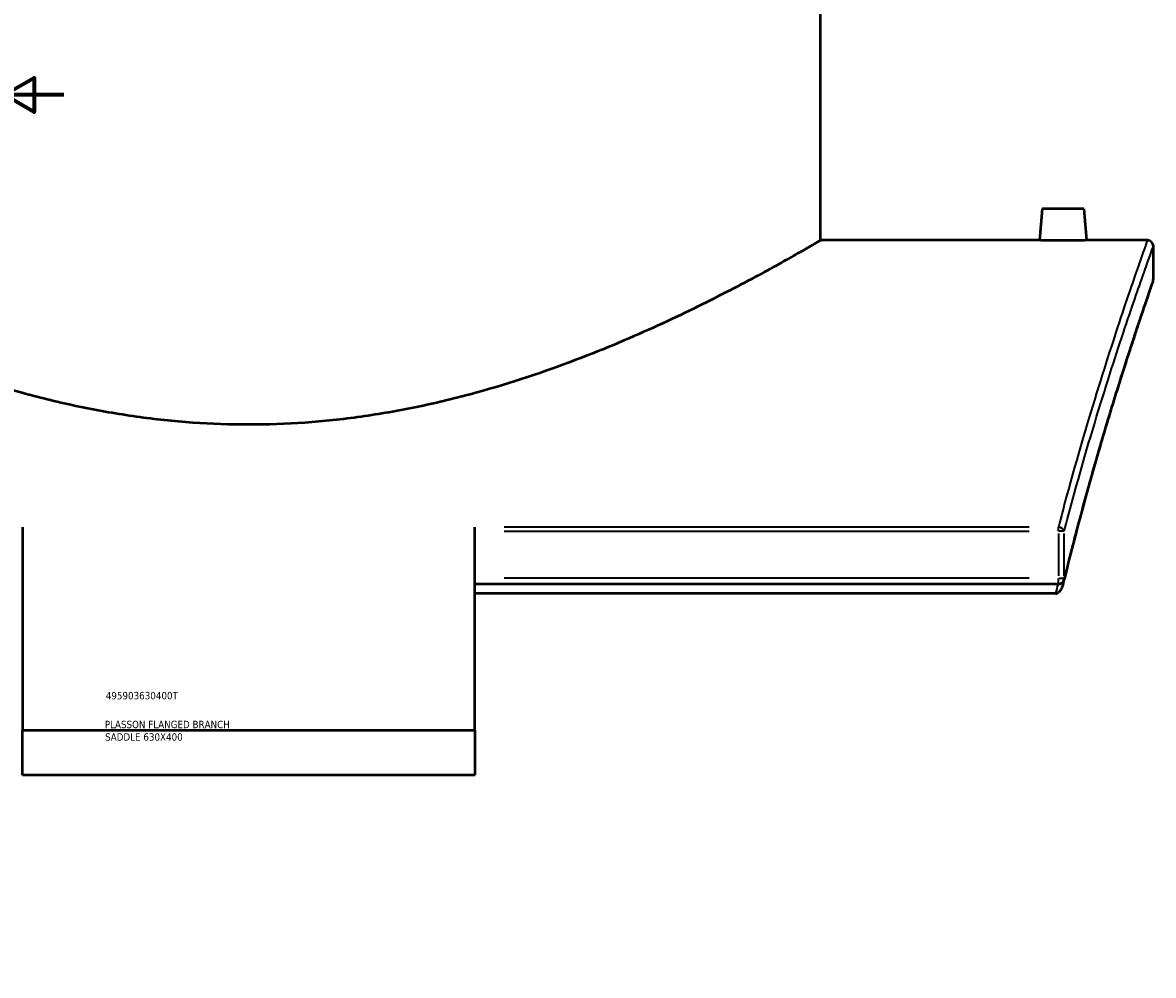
# Model space of a CAD drawing. Header units: millimetres. Extents: x -674 to 1228, y -345 to 992.
# Tile 8 of 12: x 827 to 1208, y 0 to 321. Entities that reach past the tile are written whole.
import ezdxf

# ---------------------------------------------------------------- set-up
doc = ezdxf.new("R2010")
doc.units = ezdxf.units.MM
for name, color, linetype, lineweight in [('Border (ANSI)', 7, 'Continuous', 70), ('Title (ISO)', 7, 'Continuous', 50), ('Visible (ANSI)', 7, 'Continuous', 50), ('Visible Narrow (ANSI)', 7, 'Continuous', 35)]:
    doc.layers.add(name, color=color, linetype=linetype, lineweight=lineweight)
doc.styles.add('Note Text (ANSI)', font='tahoma.ttf')
doc.styles.add('Note Text (ISO)', font='tahoma.ttf')

# ---------------------------------------------------------------- blocks, each defined once
blk = doc.blocks.new('Borders Default Border')
at = {"layer": 'Border (ANSI)'}
for p, q in [((70.08, 574), (70.08, 576.8)), ((140.17, 574), (140.17, 576.8)), ((210.25, 574), (210.25, 576.8)), ((280.33, 574), (280.33, 576.8)), ((350.42, 574), (350.42, 576.8)), ((490.58, 574), (490.58, 576.8)), ((560.67, 574), (560.67, 576.8)), ((630.75, 574), (630.75, 576.8)), ((700.83, 574), (700.83, 576.8)), ((770.92, 574), (770.92, 576.8)), ((20, 519.75), (17.2, 519.75)), ((821, 519.75), (823.8, 519.75)), ((20, 445.5), (17.2, 445.5)), ((821, 445.5), (823.8, 445.5)), ((20, 371.25), (17.2, 371.25)), ((821, 371.25), (823.8, 371.25)), ((20, 222.75), (17.2, 222.75)), ((821, 222.75), (823.8, 222.75)), ((20, 148.5), (17.2, 148.5)), ((821, 148.5), (823.8, 148.5)), ((20, 74.25), (17.2, 74.25)), ((821, 74.25), (823.8, 74.25)), ((70.08, 20), (70.08, 17.2)), ((140.17, 20), (140.17, 17.2)), ((210.25, 20), (210.25, 17.2)), ((280.33, 20), (280.33, 17.2)), ((350.42, 20), (350.42, 17.2)), ((490.58, 20), (490.58, 17.2)), ((560.67, 20), (560.67, 17.2)), ((630.75, 20), (630.75, 17.2)), ((700.83, 20), (700.83, 17.2)), ((770.92, 20), (770.92, 17.2))]:
    blk.add_line(p, q, dxfattribs=at)
at = {"layer": 'Border (ANSI)', "flags": 128}
for points in [[(420.5, 594), (420.5, 574), (414.73, 584), (426.27, 584), (420.5, 574)], [(20, 20), (20, 574), (821, 574), (821, 20), (20, 20)], [(0, 297), (20, 297), (10, 302.77), (10, 291.23), (20, 297)], [(841, 297), (821, 297), (831, 302.77), (831, 291.23), (821, 297)], [(420.5, 0), (420.5, 20), (414.73, 10), (426.27, 10), (420.5, 20)]]:
    blk.add_lwpolyline(points, dxfattribs=at)
at = {"layer": 'Border (ANSI)', "color": 5, "true_color": 0x0000ff, "char_height": 2.4, "attachment_point": 7, "style": 'Note Text (ANSI)'}
for s, insert in [('1', (34.5, 574.4)), ('2', (104.4, 574.4)), ('3', (174.46, 574.35)), ('4', (244.45, 574.4)), ('5', (314.67, 574.35)), ('6', (384.69, 574.35)), ('7', (454.8, 574.4)), ('8', (524.84, 574.35)), ('9', (594.92, 574.35)), ('10', (664.35, 574.35)), ('11', (734.43, 574.4)), ('12', (804.52, 574.4)), ('A', (17.38, 555.68)), ('A', (821.58, 555.68)), ('B', (17.67, 481.43)), ('B', (821.87, 481.43)), ('C', (17.51, 407.13)), ('C', (821.71, 407.13)), ('D', (17.52, 332.93)), ('D', (821.72, 332.93)), ('E', (17.71, 258.68)), ('E', (821.91, 258.68)), ('F', (17.78, 184.43)), ('F', (821.98, 184.43)), ('G', (17.4, 110.13)), ('G', (821.6, 110.13)), ('H', (17.53, 35.93)), ('H', (821.73, 35.93)), ('1', (34.5, 17.2)), ('2', (104.4, 17.2)), ('3', (174.46, 17.15)), ('4', (244.45, 17.2)), ('5', (314.67, 17.15)), ('6', (384.69, 17.15)), ('7', (454.8, 17.2)), ('8', (524.84, 17.15)), ('9', (594.92, 17.15)), ('10', (664.35, 17.15)), ('11', (734.43, 17.2)), ('12', (804.52, 17.2))]:
    blk.add_mtext(s, dxfattribs=dict(at, insert=insert))
blk = doc.blocks.new('Title Blocks ISO')
at = {"layer": 'Title (ISO)', "color": 232, "true_color": 0xca0064, "style": 'Note Text (ISO)'}
for tag, p in [('PART_NUMBER_001', (34.16, 73.13)), ('DESCRIPTION_001', (33.84, 63.4)), ('DESCRIPTION_002', (33.96, 59.18))]:
    blk.add_attdef(tag, p, '', height=2.5, dxfattribs=at)

msp = doc.modelspace()

# ---------------------------------------------------------------- linework, layer by layer
at = {"layer": 'Visible (ANSI)'}
for p, q in [((1096.18, 247.97), (1096.18, 417.97)), ((1170.88, 258.57), (1169.95, 247.97)), ((1184.88, 258.57), (1170.88, 258.57)), ((1184.88, 258.57), (1185.8, 247.97)), ((1169.95, 247.97), (1096.18, 247.97)), ((1206.38, 247.97), (1185.8, 247.97)), ((1208.38, 234.97), (1208.38, 245.97)), ((827.13, 151.25), (827.13, 82.6)), ((979.63, 82.6), (979.63, 151.25)), ((1176.34, 131.99), (979.63, 131.99)), ((1175.41, 128.85), (979.63, 128.85)), ((979.63, 82.6), (827.13, 82.6)), ((827.13, 67.6), (827.13, 82.6)), ((979.63, 82.6), (979.63, 67.6)), ((979.63, 67.6), (827.13, 67.6))]:
    msp.add_line(p, q, dxfattribs=at)
for centre, start, end in [((1206.38, 245.97), 0, 90), ((1206.38, 234.97), 340.8115, 0), ((1176.34, 133.99), 270, 346.2206)]:
    msp.add_arc(centre, 2, start, end, dxfattribs=at)
for points, knots in [([(903.38, 185.79), (897.13, 185.79), (890.81, 186.01), (878.15, 186.9), (871.81, 187.57), (859.22, 189.34), (852.98, 190.43), (840.68, 192.97), (834.64, 194.42), (816.93, 199.17), (805.69, 202.89), (784.96, 210.65), (775.46, 214.68), (758.68, 222.29), (750.77, 226.16), (736.72, 233.35), (730.58, 236.67), (723.13, 240.79), (720.93, 242.03), (717.15, 244.17), (715.57, 245.08), (713.06, 246.53), (712.12, 247.07), (710.88, 247.8), (710.58, 247.97), (710.58, 247.97)], [0, 0, 0, 0, 1.874727, 1.874727, 3.749454, 3.749454, 5.624181, 5.624181, 7.498908, 7.498908, 11.248362, 11.248362, 14.997817, 14.997817, 18.726026, 18.726026, 22.454235, 22.454235, 24.31834, 24.31834, 26.182445, 26.182445, 28.04655, 28.04655, 29.910654, 29.910654, 29.910654, 29.910654]), ([(1096.18, 247.97), (1096.18, 247.97), (1095.87, 247.8), (1094.64, 247.07), (1093.7, 246.53), (1091.18, 245.08), (1089.6, 244.17), (1085.83, 242.03), (1083.63, 240.79), (1076.17, 236.67), (1070.03, 233.35), (1055.98, 226.16), (1048.07, 222.29), (1031.29, 214.68), (1021.79, 210.65), (1001.06, 202.89), (989.82, 199.17), (972.12, 194.42), (966.07, 192.97), (953.78, 190.43), (947.53, 189.34), (934.94, 187.57), (928.6, 186.9), (915.95, 186.01), (909.63, 185.79), (903.38, 185.79)], [89.731963, 89.731963, 89.731963, 89.731963, 91.596068, 91.596068, 93.460172, 93.460172, 95.324277, 95.324277, 97.188382, 97.188382, 100.916591, 100.916591, 104.644801, 104.644801, 108.394255, 108.394255, 112.143709, 112.143709, 114.018436, 114.018436, 115.893163, 115.893163, 117.76789, 117.76789, 119.642617, 119.642617, 119.642617, 119.642617]), ([(1177.88, 247.88), (1176.88, 247.88), (1175.82, 247.88), (1173.86, 247.9), (1172.97, 247.91), (1171.57, 247.94), (1170.96, 247.95), (1170.15, 247.97), (1169.95, 247.97), (1169.95, 247.97)], [2.390268, 2.390268, 2.390268, 2.390268, 2.689087, 2.689087, 2.987906, 2.987906, 3.286654, 3.286654, 3.585402, 3.585402, 3.585402, 3.585402]), ([(1185.8, 247.97), (1185.8, 247.97), (1185.61, 247.97), (1184.8, 247.95), (1184.19, 247.94), (1182.78, 247.91), (1181.89, 247.9), (1179.93, 247.88), (1178.87, 247.88), (1177.88, 247.88)], [5.975669, 5.975669, 5.975669, 5.975669, 6.274417, 6.274417, 6.573165, 6.573165, 6.871984, 6.871984, 7.170803, 7.170803, 7.170803, 7.170803]), ([(1208.27, 234.31), (1208.27, 234.31), (1208.23, 234.22), (1208.11, 233.86), (1208.01, 233.59), (1207.76, 232.87), (1207.61, 232.42), (1207.23, 231.34), (1207.02, 230.71), (1206.52, 229.27), (1206.25, 228.47), (1205.64, 226.68), (1205.3, 225.7), (1204.58, 223.56), (1204.19, 222.41), (1203.36, 219.93), (1202.92, 218.6), (1201.98, 215.79), (1201.49, 214.29), (1200.46, 211.15), (1199.92, 209.49), (1198.81, 206.02), (1198.23, 204.2), (1197.03, 200.41), (1196.41, 198.44), (1195.13, 194.34), (1194.48, 192.21), (1193.14, 187.81), (1192.46, 185.53), (1191.06, 180.83), (1190.35, 178.41), (1188.91, 173.43), (1188.17, 170.87), (1186.69, 165.6), (1185.94, 162.9), (1184.05, 155.99), (1182.9, 151.69), (1180.59, 142.81), (1179.44, 138.23), (1178.28, 133.52)], [32.375718, 32.375718, 32.375718, 32.375718, 33.68764, 33.68764, 34.999562, 34.999562, 36.311483, 36.311483, 37.623405, 37.623405, 38.935327, 38.935327, 40.247248, 40.247248, 41.55917, 41.55917, 42.871092, 42.871092, 44.183013, 44.183013, 45.494935, 45.494935, 46.806857, 46.806857, 48.118778, 48.118778, 49.4307, 49.4307, 50.742621, 50.742621, 52.054543, 52.054543, 53.366465, 53.366465, 54.678386, 54.678386, 56.646269, 56.646269, 58.614151, 58.614151, 58.614151, 58.614151]), ([(1177.98, 132.28), (1177.81, 131.61), (1177.6, 130.99), (1177.16, 130.08), (1176.96, 129.76), (1176.62, 129.38), (1176.49, 129.25), (1176.34, 129.15)], [-0.2845756, -0.2845756, -0.2845756, -0.2845756, -0.1530726, -0.1530726, -0.0541284, -0.0541284, 0, 0, 0, 0]), ([(1175.41, 128.85), (1175.6, 128.85), (1175.78, 128.89), (1176.09, 129), (1176.22, 129.07), (1176.34, 129.15)], [0, 0, 0, 0, 0.05609475, 0.05609475, 0.09869071, 0.09869071, 0.09869071, 0.09869071])]:
    msp.add_open_spline(points, degree=3, knots=knots, dxfattribs=at)
msp.add_open_spline([(1177.98, 132.28), (1178.08, 132.7), (1178.18, 133.11), (1178.28, 133.52)], degree=3, dxfattribs=at)
at = {"layer": 'Visible Narrow (ANSI)'}
for p, q in [((1166.5, 151.25), (989.46, 151.25)), ((989.46, 149.83), (1166.5, 149.83)), ((1176.34, 149.91), (1176.34, 151.19)), ((1176.34, 149.04), (1176.34, 134.78)), ((1178.23, 149.83), (1176.47, 149.83)), ((1178.27, 134.78), (1178.27, 149.04)), ((1166.5, 133.99), (989.46, 133.99)), ((1176.34, 132), (1176.34, 133.84)), ((1176.47, 133.99), (1178.23, 133.99))]:
    msp.add_line(p, q, dxfattribs=at)
for centre, major_axis, ratio, start_param, end_param in [((1176.34, 149.83), (1.93, -0.51), 0.694954, 0.431552, 1.682243), ((1176.34, 133.99), (1.94, -0.48), 0.670736, 0.017527, 0.333005)]:
    msp.add_ellipse(centre, major_axis=major_axis, ratio=ratio, start_param=start_param, end_param=end_param, dxfattribs=at)
for points, knots in [([(1206.38, 247.97), (1206.38, 247.97), (1206.38, 247.97), (1206.38, 247.97), (1206.38, 247.97), (1205.71, 246.12), (1203.12, 238.79), (1201.21, 233.32), (1196.29, 218.73), (1193.25, 209.47), (1186.5, 187.71), (1182.8, 175.21), (1178.13, 158.02), (1177.23, 154.67), (1176.34, 151.25)], [-34.859375, -34.859375, -34.859375, -34.859375, -34.859347, -34.859347, -34.859347, -28.848152, -28.848152, -22.836962, -22.836962, -16.589447, -16.589447, -10.341936, -10.341936, -8.873941, -8.873941, -8.873941, -8.873941]), ([(1178.27, 149.83), (1179.17, 153.24), (1180.06, 156.56), (1184.75, 173.65), (1188.46, 186.08), (1195.22, 207.71), (1198.27, 216.9), (1203.2, 231.41), (1205.12, 236.84), (1207.71, 244.13), (1208.38, 245.97), (1208.38, 245.97), (1208.38, 245.97), (1208.38, 245.97), (1208.38, 245.97)], [8.873941, 8.873941, 8.873941, 8.873941, 10.341936, 10.341936, 16.589447, 16.589447, 22.836962, 22.836962, 28.848152, 28.848152, 34.859347, 34.859347, 34.859347, 34.859375, 34.859375, 34.859375, 34.859375]), ([(1208.38, 234.97), (1208.38, 234.97), (1208.38, 234.97), (1208.38, 234.97), (1208.38, 234.97), (1207.75, 233.18), (1205.31, 226.08), (1203.5, 220.79), (1198.87, 206.67), (1196.01, 197.73), (1189.68, 176.71), (1186.2, 164.64), (1181.2, 145.68), (1179.73, 139.95), (1178.27, 133.99)], [32.375718, 32.375718, 32.375718, 32.375718, 32.375756, 32.375756, 32.375756, 38.207301, 38.207301, 44.038841, 44.038841, 50.086998, 50.086998, 56.13515, 56.13515, 58.614151, 58.614151, 58.614151, 58.614151])]:
    msp.add_open_spline(points, degree=3, knots=knots, dxfattribs=at)
msp.add_open_spline([(1176.18, 131.99), (1175.92, 130.95), (1175.67, 129.9), (1175.41, 128.85)], degree=3, dxfattribs=at)

# ---------------------------------------------------------------- block references
msp.add_blockref('Borders Default Border', (0, 0))
msp.add_blockref('Title Blocks ISO', (821, 20)).add_auto_attribs({'PART_NUMBER_001': '495903630400T', 'DESCRIPTION_001': 'PLASSON FLANGED BRANCH', 'DESCRIPTION_002': 'SADDLE 630X400'})

doc.saveas('drawing.dxf')
